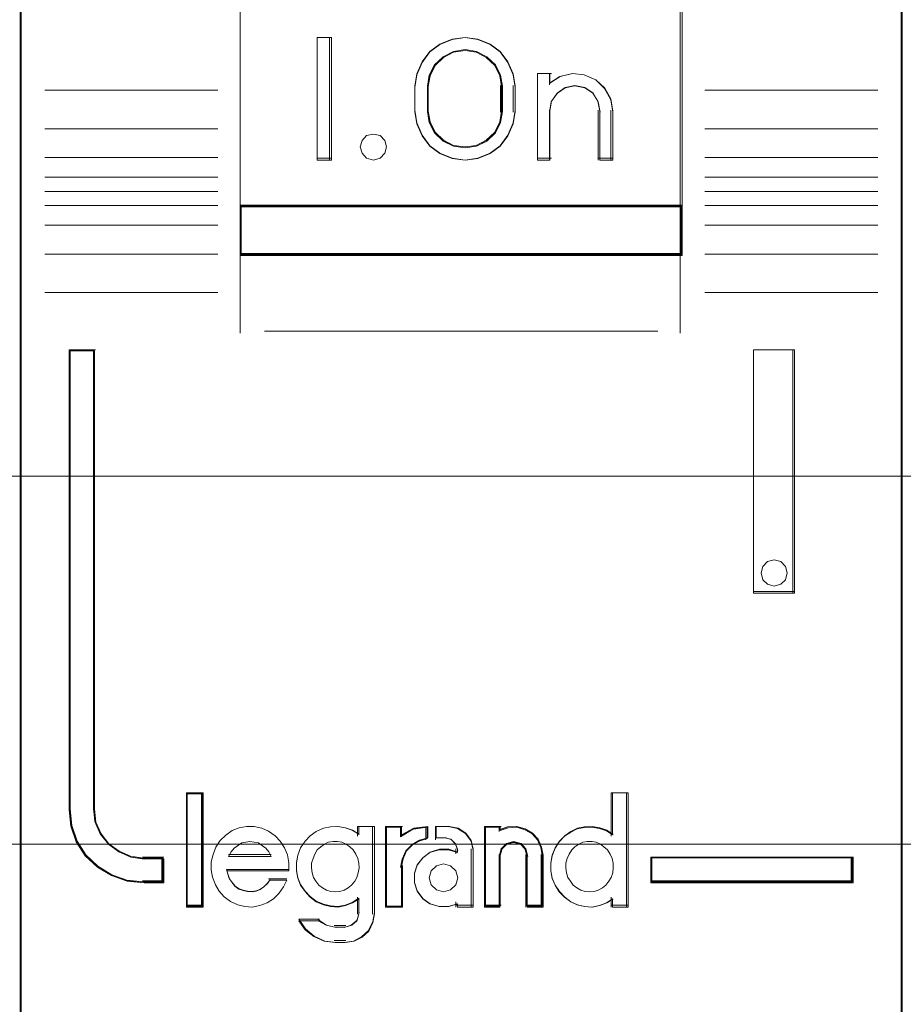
# Model space of a CAD drawing. Header units: millimetres. Extents: x 12819 to 17524, y -4386 to -1138.
# Tile 80 of 94: x 13087.94 to 13089.74, y -4201.18 to -4199.18. Entities that reach past the tile are written whole.
import ezdxf

# ---------------------------------------------------------------- set-up
doc = ezdxf.new("R2010")
doc.units = ezdxf.units.MM
doc.layers.get('0').update_dxf_attribs({"lineweight": 15})
doc.layers.add('30', color=7, linetype='Continuous', lineweight=15)
doc.layers.add('45', color=7, linetype='Continuous', lineweight=15)

# ---------------------------------------------------------------- blocks, each defined once
blk = doc.blocks.new('*U364')
at = {"layer": '30', "color": 7}
blk.add_lwpolyline([(51.982287, -142.479069), (396.085575, -142.479069), (396.085575, -178.45531), (51.982287, -178.45531), (51.982287, -142.479069)], close=True, dxfattribs=at)
for points in [[(51.982287, -142.479069), (396.085575, -142.479069), (396.085575, -178.45531), (51.982287, -178.45531), (51.982287, -142.479069)], [(51.982287, -149.975715), (396.085575, -149.975715), (396.085575, -170.958664), (51.982287, -170.958664), (51.982287, -149.975715)]]:
    blk.add_lwpolyline(points, dxfattribs=at)
blk = doc.blocks.new('*U368')
at = {"layer": '45', "color": 7}
for points in [[(277.976299, -119.225501), (260.022277, -119.225501), (260.022277, -200.870911), (277.976299, -200.870911), (277.976299, -119.225501)], [(264.501169, -165.475841), (273.497407, -165.475841), (273.497407, -161.011192), (264.501169, -161.011192), (264.501169, -165.475841)], [(266.358325, -162.022608), (266.358325, -164.525244), (266.064257, -164.525244), (266.064257, -162.022608), (266.358325, -162.022608)], [(270.055695, -162.767838), (270.095259, -163.018101), (270.095259, -163.529751), (270.055695, -163.780015), (269.948306, -164.024717), (269.795702, -164.236051), (269.586576, -164.386209), (269.337887, -164.486315), (269.077893, -164.525244), (268.812248, -164.486315), (268.563558, -164.386209), (268.360085, -164.236051), (268.201828, -164.024717), (268.09444, -163.780015), (268.054875, -163.529751), (268.054875, -163.018101), (268.09444, -162.767838), (268.201828, -162.523135), (268.360085, -162.311802), (268.563558, -162.161644), (268.812248, -162.061538), (269.077893, -162.022608), (269.337887, -162.061538), (269.586576, -162.161644), (269.795702, -162.311802), (269.948306, -162.523135), (270.055695, -162.767838)], [(269.839646, -163.531058), (269.839646, -163.017867), (269.799854, -162.794741), (269.697531, -162.582771), (269.521308, -162.415426), (269.310978, -162.309441), (269.07791, -162.270394), (268.839156, -162.309441), (268.628826, -162.415426), (268.452604, -162.582771), (268.350281, -162.794741), (268.310489, -163.017867), (268.310489, -163.531058), (268.350281, -163.754185), (268.452604, -163.966155), (268.628826, -164.133499), (268.839156, -164.239485), (269.07791, -164.272953), (269.310978, -164.239485), (269.521308, -164.133499), (269.697531, -163.966155), (269.799854, -163.754185), (269.839646, -163.531058)], [(271.015592, -162.817453), (271.266085, -162.76146), (271.505191, -162.783858), (271.738604, -162.884645), (271.920781, -163.058224), (272.046027, -163.276597), (272.085878, -163.522967), (272.085878, -164.525244), (271.823999, -164.525244), (271.823999, -163.522967), (271.784148, -163.321392), (271.681674, -163.159012), (271.516577, -163.047025), (271.311629, -163.00783), (271.118066, -163.047025), (270.958662, -163.159012), (270.839109, -163.321392), (270.804951, -163.522967), (270.804951, -164.525244), (270.554459, -164.525244), (270.554459, -162.76146), (270.804951, -162.76146), (270.804951, -162.951837), (271.015592, -162.817453)], [(267.442157, -164.123581), (267.478048, -164.253531), (267.442157, -164.383481), (267.346446, -164.483897), (267.214844, -164.525244), (267.071279, -164.483897), (266.98155, -164.383481), (266.939677, -164.253531), (266.98155, -164.123581), (267.071279, -164.023165), (267.214844, -163.993631), (267.346446, -164.023165), (267.442157, -164.123581)], [(273.497407, -165.437547), (264.501169, -165.437547), (264.501169, -166.462479), (273.497407, -166.462479), (273.497407, -165.437547)], [(262.944867, -179.243719), (262.944867, -178.754938), (262.542878, -178.754938), (262.271111, -178.716495), (262.033314, -178.612148), (261.823827, -178.463867), (261.659634, -178.260666), (261.55206, -178.019021), (261.523751, -177.755409), (261.523751, -168.386197), (261.019849, -168.386197), (261.019849, -177.755409), (261.05382, -178.090416), (261.161394, -178.408948), (261.342572, -178.689035), (261.591692, -178.919696), (261.880445, -179.095437), (262.197507, -179.205276), (262.542878, -179.243719), (262.944867, -179.243719)], [(274.949654, -168.386197), (274.949654, -173.344165), (275.786618, -173.344165), (275.786618, -168.386197), (274.949654, -168.386197)], [(275.601485, -172.796083), (275.637322, -172.926033), (275.601485, -173.067796), (275.505919, -173.156399), (275.368543, -173.197746), (275.23714, -173.156399), (275.141574, -173.067796), (275.105736, -172.926033), (275.141574, -172.796083), (275.23714, -172.695667), (275.368543, -172.666133), (275.505919, -172.695667), (275.601485, -172.796083)], [(263.729804, -179.716765), (263.729804, -177.428125), (263.422163, -177.428125), (263.422163, -179.716765), (263.729804, -179.716765)], [(276.978727, -178.716611), (272.859504, -178.716611), (272.859504, -179.243719), (276.978727, -179.243719), (276.978727, -178.716611)]]:
    blk.add_lwpolyline(points, close=True, dxfattribs=at)
at = {"layer": '45', "color": 139}
for points in [[(277.976299, -119.225501), (260.022277, -119.225501), (260.022277, -200.870911), (277.976299, -200.870911), (277.976299, -119.225501)], [(267.478048, -164.253531), (267.442157, -164.123581), (267.346446, -164.023165), (267.214844, -163.993631), (267.071279, -164.023165), (266.98155, -164.123581), (266.939677, -164.253531), (266.98155, -164.383481), (267.071279, -164.483897), (267.214844, -164.525244), (267.346446, -164.483897), (267.442157, -164.383481), (267.478048, -164.253531)], [(275.637322, -172.926033), (275.601485, -172.796083), (275.505919, -172.695667), (275.368543, -172.666133), (275.23714, -172.695667), (275.141574, -172.796083), (275.105736, -172.926033), (275.141574, -173.067796), (275.23714, -173.156399), (275.368543, -173.197746), (275.505919, -173.156399), (275.601485, -173.067796), (275.637322, -172.926033)], [(266.432852, -179.428432), (266.53105, -179.417057), (266.617696, -179.38862), (266.698564, -179.34312), (266.767881, -179.286245), (266.831421, -179.20662), (266.871855, -179.132682), (266.900737, -179.035995), (266.923842, -178.939307), (266.912289, -178.84262), (266.89496, -178.745932), (266.854526, -178.66062), (266.802539, -178.56962), (266.733223, -178.507057), (266.65813, -178.45587), (266.571485, -178.416057), (266.479063, -178.398995), (266.392418, -178.398995), (266.29422, -178.416057), (266.219128, -178.45587), (266.138259, -178.507057), (266.068943, -178.56962), (266.022732, -178.66062), (265.982297, -178.745932), (265.953416, -178.84262), (265.953416, -178.939307), (265.964968, -179.035995), (265.99385, -179.132682), (266.040061, -179.20662), (266.097824, -179.286245), (266.178693, -179.34312), (266.259562, -179.38862), (266.346207, -179.417057), (266.432852, -179.428432)], [(271.610844, -179.428432), (271.703289, -179.417057), (271.789956, -179.38862), (271.876623, -179.34312), (271.945957, -179.286245), (272.003735, -179.20662), (272.055735, -179.132682), (272.084624, -179.035995), (272.090402, -178.939307), (272.090402, -178.84262), (272.073068, -178.745932), (272.032624, -178.66062), (271.974846, -178.56962), (271.905512, -178.507057), (271.836178, -178.45587), (271.749511, -178.416057), (271.662844, -178.398995), (271.564621, -178.398995), (271.477954, -178.416057), (271.391287, -178.45587), (271.310398, -178.507057), (271.25262, -178.56962), (271.194842, -178.66062), (271.154397, -178.745932), (271.131286, -178.84262), (271.131286, -178.939307), (271.142841, -179.035995), (271.17173, -179.132682), (271.223731, -179.20662), (271.281509, -179.286245), (271.350842, -179.34312), (271.43751, -179.38862), (271.524177, -179.417057), (271.610844, -179.428432)], [(268.930295, -179.141226), (268.88877, -179.000553), (268.781991, -178.895049), (268.639619, -178.85402), (268.497248, -178.895049), (268.390469, -179.000553), (268.348944, -179.141226), (268.390469, -179.281898), (268.497248, -179.387403), (268.639619, -179.428432), (268.781991, -179.387403), (268.88877, -179.281898), (268.930295, -179.141226)]]:
    blk.add_lwpolyline(points, close=True, dxfattribs=at)
at = {"layer": '45', "color": 254}
blk.add_lwpolyline([(277.958202, -119.243522), (260.042636, -119.243522), (260.042636, -200.852891), (277.958202, -200.852891), (277.958202, -119.243522)], close=True, dxfattribs=at)
at = {"layer": '45', "color": 139}
for points in [[(264.501169, -155.332392), (264.501169, -166.462479)], [(273.458952, -155.332392), (273.458952, -166.462479)], [(266.358325, -162.022608), (266.064257, -162.022608)], [(266.064257, -162.022608), (266.064257, -164.525244)], [(266.31987, -162.022608), (266.31987, -164.525244)], [(270.095259, -163.040782), (270.055695, -162.784817), (269.948306, -162.534539), (269.795702, -162.318391), (269.586576, -162.164811), (269.337887, -162.062425), (269.077893, -162.022608), (268.812248, -162.062425), (268.563558, -162.164811), (268.360085, -162.318391), (268.201828, -162.534539), (268.09444, -162.784817), (268.054875, -163.040782)], [(269.839646, -163.040782), (269.799854, -162.810816), (269.697531, -162.592347), (269.521308, -162.419872), (269.310978, -162.310638), (269.07791, -162.270394), (268.839156, -162.310638), (268.628826, -162.419872), (268.452604, -162.592347), (268.350281, -162.810816), (268.310489, -163.040782)], [(270.554459, -162.76146), (270.837217, -162.76146)], [(270.554459, -162.76146), (270.554459, -164.525244)], [(270.798762, -162.76146), (270.798762, -162.98672)], [(272.085878, -163.545364), (272.045834, -163.291748), (271.919983, -163.066952), (271.736926, -162.888268), (271.502385, -162.784516), (271.262124, -162.76146), (271.010421, -162.8191), (270.798762, -162.957436)], [(268.054875, -163.545364), (268.054875, -163.002488)], [(268.310489, -163.545364), (268.310489, -163.002488)], [(269.801191, -163.545364), (269.801191, -163.002488)], [(270.054542, -163.545364), (270.054542, -163.002488)], [(271.830264, -163.545364), (271.789926, -163.332935), (271.6862, -163.161811), (271.519085, -163.043794), (271.311632, -163.002488), (271.115704, -163.043794), (270.954352, -163.161811), (270.833337, -163.332935), (270.798762, -163.545364)], [(264.041969, -163.094845), (260.522194, -163.094845)], [(273.956607, -163.094845), (277.478644, -163.094845)], [(268.054875, -163.50707), (268.09444, -163.763036), (268.201828, -164.013313), (268.360085, -164.229462), (268.563558, -164.383041), (268.812248, -164.485428), (269.077893, -164.525244), (269.337887, -164.485428), (269.586576, -164.383041), (269.795702, -164.229462), (269.948306, -164.013313), (270.055695, -163.763036), (270.095259, -163.50707)], [(268.310489, -163.50707), (268.350281, -163.737411), (268.452604, -163.956235), (268.628826, -164.12899), (268.839156, -164.238402), (269.07791, -164.272953), (269.310978, -164.238402), (269.521308, -164.12899), (269.697531, -163.956235), (269.799854, -163.737411), (269.839646, -163.50707)], [(270.798762, -163.50707), (270.798762, -164.525244)], [(271.789547, -163.50707), (271.789547, -164.525244)], [(272.045161, -163.50707), (272.045161, -164.525244)], [(264.041969, -163.883254), (260.522194, -163.883254)], [(273.956607, -163.883254), (277.478644, -163.883254)], [(264.041969, -164.468929), (260.522194, -164.468929)], [(266.358325, -164.484698), (266.064257, -164.484698)], [(270.554459, -164.484698), (270.837217, -164.484698)], [(271.789547, -164.484698), (272.085878, -164.484698)], [(273.956607, -164.468929), (277.478644, -164.468929)], [(264.041969, -164.867639), (260.522194, -164.867639)], [(273.956607, -164.867639), (277.478644, -164.867639)], [(264.041969, -165.16273), (260.522194, -165.16273)], [(273.956607, -165.16273), (277.478644, -165.16273)], [(264.501169, -165.437547), (273.497407, -165.437547)], [(264.041969, -165.44881), (260.522194, -165.44881)], [(273.956607, -165.44881), (277.478644, -165.44881)], [(264.041969, -165.847519), (260.522194, -165.847519)], [(273.956607, -165.847519), (277.478644, -165.847519)], [(264.041969, -166.4377), (260.522194, -166.4377)], [(264.501169, -166.421932), (273.497407, -166.421932)], [(264.501169, -166.421932), (264.501169, -168.043802)], [(273.458952, -166.421932), (273.458952, -168.043802)], [(273.956607, -166.4377), (277.478644, -166.4377)], [(264.041969, -167.221604), (260.522194, -167.221604)], [(273.956607, -167.221604), (277.478644, -167.221604)], [(264.994299, -168.003256), (273.004277, -168.003256)], [(261.019849, -168.386197), (261.019849, -177.759257)], [(261.019849, -168.386197), (261.553696, -168.386197)], [(261.512979, -168.386197), (261.512979, -177.759257)], [(274.949654, -173.344165), (274.949654, -168.386197)], [(274.949654, -168.386197), (275.786618, -168.386197)], [(275.748163, -173.344165), (275.748163, -168.386197)], [(274.949654, -173.305871), (275.786618, -173.305871)], [(263.404067, -177.410104), (263.404067, -179.734785)], [(263.404067, -177.410104), (263.747901, -177.410104)], [(263.709446, -177.410104), (263.709446, -179.734785)], [(272.051947, -177.410104), (272.051947, -178.29087)], [(272.051947, -177.410104), (272.400305, -177.410104)], [(272.36185, -177.410104), (272.36185, -179.734785)], [(261.019849, -177.720963), (261.054007, -178.063723), (261.162174, -178.389627), (261.34435, -178.676197), (261.594842, -178.912196), (261.885186, -179.092005), (262.203994, -179.204386), (262.551268, -179.243719)], [(261.512979, -177.720963), (261.54182, -177.994245), (261.651418, -178.244754), (261.818697, -178.455409), (262.032123, -178.60913), (262.274391, -178.717304), (262.551268, -178.757158)], [(265.489692, -178.99498), (265.489692, -178.832447), (265.461253, -178.669914), (265.398689, -178.529799), (265.313373, -178.395289), (265.210994, -178.283197), (265.074489, -178.187919), (264.937984, -178.131874), (264.784415, -178.092642), (264.630847, -178.092642), (264.477279, -178.120664), (264.335086, -178.17671), (264.209956, -178.271988), (264.090514, -178.378475), (264.005199, -178.512986), (263.948321, -178.664309), (263.908507, -178.815633), (263.908507, -178.978166), (263.936946, -179.12949), (263.993823, -179.280814), (264.073451, -179.409719), (264.17583, -179.527416), (264.30096, -179.622694), (264.44884, -179.689949), (264.591033, -179.723576), (264.744601, -179.734785), (264.89817, -179.706762), (265.04605, -179.650717), (265.176868, -179.566648), (265.284934, -179.460161), (265.381625, -179.325651), (265.449878, -179.185536)], [(266.923842, -178.255175), (266.786664, -178.171106), (266.64377, -178.120664), (266.49516, -178.092642), (266.340835, -178.103851), (266.197941, -178.131874), (266.049331, -178.199129), (265.923585, -178.283197), (265.820701, -178.395289), (265.729249, -178.529799), (265.672091, -178.681123), (265.643512, -178.832447), (265.643512, -178.99498), (265.672091, -179.146304), (265.729249, -179.286418), (265.820701, -179.420929), (265.923585, -179.53302), (266.049331, -179.628298), (266.197941, -179.689949), (266.340835, -179.723576), (266.49516, -179.734785), (266.64377, -179.706762), (266.786664, -179.650717), (266.923842, -179.566648)], [(266.885387, -178.092642), (266.885387, -178.29087)], [(266.885387, -178.092642), (267.236007, -178.092642)], [(267.19529, -178.092642), (267.19529, -179.883457)], [(267.455428, -178.092642), (267.455428, -179.734785)], [(267.455428, -178.092642), (267.806048, -178.092642)], [(268.321799, -178.092642), (268.028606, -178.139946), (267.765331, -178.302133)], [(267.765331, -178.092642), (267.765331, -178.302133)], [(268.281082, -178.092642), (268.281082, -178.362953)], [(268.47562, -178.092642), (268.47562, -178.362953)], [(268.769688, -178.092642), (268.47562, -178.092642)], [(269.24246, -178.58596), (269.200359, -178.395765), (269.086085, -178.235288), (268.923695, -178.134247), (268.731233, -178.092642)], [(269.473191, -178.092642), (269.473191, -179.734785)], [(269.473191, -178.092642), (269.812501, -178.092642)], [(270.6653, -178.707601), (270.63629, -178.531898), (270.566665, -178.362052), (270.450624, -178.233204), (270.293969, -178.145352), (270.125709, -178.092642), (269.940043, -178.104355), (269.771784, -178.162923)], [(269.771784, -178.092642), (269.771784, -178.198514)], [(272.090402, -178.255175), (271.964525, -178.171106), (271.821482, -178.120664), (271.666996, -178.092642), (271.51251, -178.103851), (271.363746, -178.131874), (271.232147, -178.199129), (271.10627, -178.283197), (270.997558, -178.395289), (270.911732, -178.529799), (270.854515, -178.681123), (270.825907, -178.832447), (270.825907, -178.99498), (270.854515, -179.146304), (270.911732, -179.286418), (270.997558, -179.420929), (271.10627, -179.53302), (271.232147, -179.628298), (271.363746, -179.689949), (271.51251, -179.723576), (271.666996, -179.734785), (271.821482, -179.706762), (271.964525, -179.650717), (272.090402, -179.566648)], [(265.127761, -178.707601), (265.081366, -178.61313), (265.023372, -178.537553), (264.95378, -178.487168), (264.872588, -178.430485), (264.785597, -178.411591), (264.698606, -178.398995), (264.611615, -178.411591), (264.530424, -178.430485), (264.443433, -178.487168), (264.37384, -178.537553), (264.315846, -178.61313), (264.263652, -178.707601)], [(268.321799, -178.322406), (268.148277, -178.375039), (267.998688, -178.462761), (267.873034, -178.591419), (267.795248, -178.761013), (267.765331, -178.930608)], [(268.47562, -178.322406), (268.697302, -178.322406)], [(268.930295, -178.58596), (268.885054, -178.457398), (268.788108, -178.354547), (268.658847, -178.322406)], [(270.355397, -178.707601), (270.31371, -178.550149), (270.218426, -178.443081), (270.06359, -178.398995), (269.920665, -178.443081), (269.81347, -178.550149), (269.771784, -178.707601)], [(264.263652, -178.667054), (265.127761, -178.667054)], [(268.930295, -178.615463), (268.744567, -178.558929), (268.55884, -178.558929), (268.367308, -178.615463), (268.222209, -178.722877), (268.106129, -178.875518), (268.048089, -179.045119), (268.048089, -179.237333), (268.106129, -179.406934), (268.222209, -179.565228), (268.367308, -179.666989), (268.55884, -179.723522), (268.744567, -179.723522), (268.930295, -179.666989)], [(268.89184, -178.547666), (268.89184, -178.651286)], [(269.201743, -178.547666), (269.201743, -179.734785)], [(269.771784, -178.667054), (269.771784, -179.734785)], [(270.316942, -178.667054), (270.316942, -179.734785)], [(270.626845, -178.667054), (270.626845, -179.734785)], [(262.512812, -178.716611), (262.944867, -178.716611)], [(262.90415, -178.716611), (262.90415, -179.243719)], [(262.90415, -178.716611), (262.90415, -179.243719)], [(272.859504, -178.716611), (276.978727, -178.716611)], [(272.859504, -178.716611), (272.859504, -179.243719)], [(276.940272, -179.243719), (276.940272, -178.716611)], [(264.218411, -178.973407), (265.489692, -178.973407)], [(264.218411, -178.973407), (264.247421, -179.063215), (264.276431, -179.153022), (264.334452, -179.236843), (264.392472, -179.308689), (264.473701, -179.36856), (264.560732, -179.398496), (264.647763, -179.416458), (264.740595, -179.428432), (264.827626, -179.410471), (264.903053, -179.380535), (264.984282, -179.32665), (265.053906, -179.254804), (265.111927, -179.176971)], [(267.455428, -179.734785), (267.806048, -179.734785), (267.806048, -178.892314)], [(262.512812, -179.203172), (262.944867, -179.203172)], [(265.073472, -179.160373), (265.451237, -179.160373)], [(272.859504, -179.203172), (276.978727, -179.203172)], [(266.885387, -179.532052), (266.885387, -179.883457)], [(268.89184, -179.631166), (268.89184, -179.734785)], [(272.051947, -179.532052), (272.051947, -179.734785)], [(263.404067, -179.696491), (263.747901, -179.696491)], [(266.613939, -180.457869), (266.803522, -180.428586), (266.969407, -180.340734), (267.111594, -180.211886), (267.20046, -180.030326), (267.236007, -179.84291)], [(266.613939, -180.151516), (266.759404, -180.107429), (266.87957, -180.000362), (266.923842, -179.84291)], [(268.89184, -179.696491), (269.24246, -179.696491)], [(269.473191, -179.696491), (269.812501, -179.696491)], [(270.316942, -179.696491), (270.6653, -179.696491)], [(272.051947, -179.696491), (272.400305, -179.696491)], [(265.693278, -179.980319), (265.827749, -180.177308), (266.008993, -180.326543), (266.225316, -180.428022), (266.453332, -180.457869)], [(265.693278, -179.980319), (266.116284, -179.980319)], [(266.075567, -179.980319), (266.25516, -180.101583), (266.453332, -180.151516)], [(266.414877, -180.110969), (266.652394, -180.110969)], [(266.652394, -180.417323), (266.414877, -180.417323)]]:
    blk.add_lwpolyline(points, dxfattribs=at)
at = {"layer": '45', "color": 59}
for points in [[(264.501169, -165.475841), (273.497407, -165.475841), (273.497407, -161.011192), (264.501169, -161.011192), (264.501169, -165.475841)], [(266.358325, -162.022608), (266.358325, -164.525244), (266.064257, -164.525244), (266.064257, -162.022608), (266.358325, -162.022608)], [(270.055695, -162.767838), (270.095259, -163.018101), (270.095259, -163.529751), (270.055695, -163.780015), (269.948306, -164.024717), (269.795702, -164.236051), (269.586576, -164.386209), (269.337887, -164.486315), (269.077893, -164.525244), (268.812248, -164.486315), (268.563558, -164.386209), (268.360085, -164.236051), (268.201828, -164.024717), (268.09444, -163.780015), (268.054875, -163.529751), (268.054875, -163.018101), (268.09444, -162.767838), (268.201828, -162.523135), (268.360085, -162.311802), (268.563558, -162.161644), (268.812248, -162.061538), (269.077893, -162.022608), (269.337887, -162.061538), (269.586576, -162.161644), (269.795702, -162.311802), (269.948306, -162.523135), (270.055695, -162.767838)], [(269.839646, -163.531058), (269.839646, -163.017867), (269.799854, -162.794741), (269.697531, -162.582771), (269.521308, -162.415426), (269.310978, -162.309441), (269.07791, -162.270394), (268.839156, -162.309441), (268.628826, -162.415426), (268.452604, -162.582771), (268.350281, -162.794741), (268.310489, -163.017867), (268.310489, -163.531058), (268.350281, -163.754185), (268.452604, -163.966155), (268.628826, -164.133499), (268.839156, -164.239485), (269.07791, -164.272953), (269.310978, -164.239485), (269.521308, -164.133499), (269.697531, -163.966155), (269.799854, -163.754185), (269.839646, -163.531058)], [(269.821549, -163.52639), (269.821549, -163.022435), (269.782699, -162.803325), (269.682798, -162.59517), (269.510746, -162.430837), (269.305394, -162.326759), (269.077842, -162.288415), (268.84474, -162.326759), (268.639388, -162.430837), (268.467337, -162.59517), (268.367436, -162.803325), (268.328585, -163.022435), (268.328585, -163.52639), (268.367436, -163.7455), (268.467337, -163.953656), (268.639388, -164.117989), (268.84474, -164.222066), (269.077842, -164.254933), (269.305394, -164.222066), (269.510746, -164.117989), (269.682798, -163.953656), (269.782699, -163.7455), (269.821549, -163.52639)], [(271.015592, -162.817453), (271.266085, -162.76146), (271.505191, -162.783858), (271.738604, -162.884645), (271.920781, -163.058224), (272.046027, -163.276597), (272.085878, -163.522967), (272.085878, -164.525244), (271.823999, -164.525244), (271.823999, -163.522967), (271.784148, -163.321392), (271.681674, -163.159012), (271.516577, -163.047025), (271.311629, -163.00783), (271.118066, -163.047025), (270.958662, -163.159012), (270.839109, -163.321392), (270.804951, -163.522967), (270.804951, -164.525244), (270.554459, -164.525244), (270.554459, -162.76146), (270.804951, -162.76146), (270.804951, -162.951837), (271.015592, -162.817453)], [(267.442157, -164.123581), (267.478048, -164.253531), (267.442157, -164.383481), (267.346446, -164.483897), (267.214844, -164.525244), (267.071279, -164.483897), (266.98155, -164.383481), (266.939677, -164.253531), (266.98155, -164.123581), (267.071279, -164.023165), (267.214844, -163.993631), (267.346446, -164.023165), (267.442157, -164.123581)], [(273.497407, -165.437547), (264.501169, -165.437547), (264.501169, -166.462479), (273.497407, -166.462479), (273.497407, -165.437547)], [(273.479311, -165.455567), (264.519265, -165.455567), (264.519265, -166.442205), (273.479311, -166.442205), (273.479311, -165.455567)], [(274.949654, -168.386197), (274.949654, -173.344165), (275.786618, -173.344165), (275.786618, -168.386197), (274.949654, -168.386197)], [(275.601485, -172.796083), (275.637322, -172.926033), (275.601485, -173.067796), (275.505919, -173.156399), (275.368543, -173.197746), (275.23714, -173.156399), (275.141574, -173.067796), (275.105736, -172.926033), (275.141574, -172.796083), (275.23714, -172.695667), (275.368543, -172.666133), (275.505919, -172.695667), (275.601485, -172.796083)], [(263.747901, -179.734785), (263.747901, -177.410104), (263.404067, -177.410104), (263.404067, -179.734785), (263.747901, -179.734785)], [(270.825907, -178.839394), (270.825907, -179.000676), (270.854325, -179.150834), (270.911163, -179.28987), (270.996419, -179.423345), (271.10441, -179.534574), (271.229453, -179.629118), (271.360179, -179.690294), (271.507957, -179.723662), (271.661418, -179.734785), (271.814879, -179.706978), (271.956973, -179.651364), (272.082015, -179.567942), (272.082015, -179.734785), (272.400305, -179.734785), (272.400305, -177.410104), (272.082015, -177.410104), (272.082015, -178.266566), (271.956973, -178.183144), (271.814879, -178.133091), (271.661418, -178.105284), (271.507957, -178.116407), (271.360179, -178.144214), (271.229453, -178.210951), (271.10441, -178.294373), (270.996419, -178.405602), (270.911163, -178.539076), (270.854325, -178.689235), (270.825907, -178.839394)], [(263.908507, -178.978166), (263.936946, -179.12949), (263.993823, -179.280814), (264.073451, -179.409719), (264.17583, -179.527416), (264.30096, -179.622694), (264.44884, -179.689949), (264.591033, -179.723576), (264.744601, -179.734785), (264.89817, -179.706762), (265.04605, -179.650717), (265.176868, -179.566648), (265.284934, -179.460161), (265.381625, -179.325651), (265.449878, -179.185536), (265.102927, -179.185536), (265.04605, -179.258396), (264.977798, -179.325651), (264.89817, -179.376092), (264.824229, -179.404115), (264.738914, -179.420929), (264.64791, -179.409719), (264.562595, -179.392906), (264.477279, -179.364883), (264.397651, -179.308837), (264.340774, -179.241582), (264.283897, -179.163118), (264.255458, -179.079049), (264.227019, -178.99498), (265.489692, -178.99498), (265.489692, -178.832447), (265.461253, -178.669914), (265.398689, -178.529799), (265.313373, -178.395289), (265.210994, -178.283197), (265.074489, -178.187919), (264.937984, -178.131874), (264.784415, -178.092642), (264.630847, -178.092642), (264.477279, -178.120664), (264.335086, -178.17671), (264.209956, -178.271988), (264.090514, -178.378475), (264.005199, -178.512986), (263.948321, -178.664309), (263.908507, -178.815633), (263.908507, -178.978166)], [(265.728825, -178.52673), (265.67195, -178.676992), (265.643512, -178.827253), (265.643512, -178.988645), (265.67195, -179.138907), (265.728825, -179.278038), (265.819824, -179.411604), (265.922199, -179.522909), (266.047324, -179.617518), (266.195198, -179.678735), (266.337385, -179.712127), (266.490947, -179.723257), (266.638822, -179.695431), (266.781009, -179.639779), (266.917508, -179.5563), (266.917508, -179.873519), (266.877696, -180.01265), (266.769634, -180.107259), (266.638822, -180.146216), (266.434072, -180.146216), (266.252073, -180.107259), (266.087136, -180.01265), (265.6947, -180.01265), (265.825512, -180.196303), (266.001824, -180.335434), (266.212261, -180.430043), (266.434072, -180.457869), (266.638822, -180.457869), (266.820821, -180.430043), (266.980071, -180.346564), (267.11657, -180.224129), (267.201882, -180.051607), (267.236007, -179.873519), (267.236007, -178.092642), (266.917508, -178.092642), (266.917508, -178.254034), (266.781009, -178.170555), (266.638822, -178.120468), (266.490947, -178.092642), (266.337385, -178.103772), (266.195198, -178.131598), (266.047324, -178.198381), (265.922199, -178.28186), (265.819824, -178.393165), (265.728825, -178.52673)], [(267.455428, -178.092642), (267.455428, -179.734785), (267.781044, -179.734785), (267.781044, -178.910911), (267.810117, -178.748378), (267.885706, -178.585845), (268.007812, -178.462544), (268.153177, -178.378475), (268.321799, -178.328034), (268.321799, -178.092642), (268.036885, -178.131874), (267.781044, -178.266384), (267.781044, -178.092642), (267.455428, -178.092642)], [(267.475786, -178.110662), (267.475786, -179.716765), (267.786949, -179.716765), (267.786949, -178.910973), (267.814732, -178.752007), (267.886966, -178.593041), (268.003652, -178.472446), (268.142565, -178.390223), (268.303703, -178.340889), (268.303703, -178.110662), (268.031435, -178.149033), (267.786949, -178.280591), (267.786949, -178.110662), (267.475786, -178.110662)], [(268.105511, -178.882888), (268.048089, -179.051026), (268.048089, -179.241582), (268.105511, -179.409719), (268.220354, -179.566648), (268.363908, -179.66753), (268.5534, -179.723576), (268.737149, -179.723576), (268.920899, -179.66753), (268.920899, -179.734785), (269.24246, -179.734785), (269.24246, -178.557822), (269.202265, -178.378475), (269.093164, -178.227152), (268.938125, -178.131874), (268.754376, -178.092642), (268.490236, -178.092642), (268.490236, -178.328034), (268.679728, -178.328034), (268.794571, -178.356057), (268.880704, -178.44573), (268.920899, -178.557822), (268.920899, -178.625077), (268.737149, -178.569031), (268.5534, -178.569031), (268.363908, -178.625077), (268.220354, -178.731564), (268.105511, -178.882888)], [(269.473191, -178.092642), (269.473191, -179.734785), (269.782681, -179.734785), (269.782681, -178.681123), (269.8228, -178.541008), (269.925963, -178.44573), (270.063514, -178.406498), (270.212528, -178.44573), (270.304229, -178.541008), (270.344348, -178.681123), (270.344348, -179.734785), (270.6653, -179.734785), (270.6653, -178.681123), (270.636644, -178.512986), (270.567868, -178.350452), (270.453242, -178.227152), (270.298497, -178.143083), (270.13229, -178.092642), (269.948888, -178.103851), (269.782681, -178.159897), (269.782681, -178.092642), (269.473191, -178.092642)], [(269.491288, -178.110662), (269.491288, -179.716765), (269.791381, -179.716765), (269.791381, -178.686228), (269.830282, -178.549189), (269.930313, -178.456002), (270.063688, -178.417631), (270.208178, -178.456002), (270.297094, -178.549189), (270.335995, -178.686228), (270.335995, -179.716765), (270.647203, -179.716765), (270.647203, -178.686228), (270.619417, -178.521781), (270.55273, -178.362815), (270.441584, -178.24222), (270.291537, -178.159996), (270.130376, -178.110662), (269.952542, -178.121625), (269.791381, -178.176441), (269.791381, -178.110662), (269.491288, -178.110662)], [(265.081366, -178.61313), (265.127761, -178.707601), (264.263652, -178.707601), (264.315846, -178.61313), (264.37384, -178.537553), (264.443433, -178.487168), (264.530424, -178.430485), (264.611615, -178.411591), (264.698606, -178.398995), (264.785597, -178.411591), (264.872588, -178.430485), (264.95378, -178.487168), (265.023372, -178.537553), (265.081366, -178.61313)], [(265.127761, -178.707601), (264.263652, -178.707601), (264.315846, -178.61313), (264.37384, -178.537553), (264.443433, -178.487168), (264.530424, -178.430485), (264.611615, -178.411591), (264.698606, -178.398995), (264.785597, -178.411591), (264.872588, -178.430485), (264.95378, -178.487168), (265.023372, -178.537553), (265.081366, -178.61313), (265.127761, -178.707601)], [(266.831421, -179.20662), (266.767881, -179.286245), (266.698564, -179.34312), (266.617696, -179.38862), (266.53105, -179.417057), (266.432852, -179.428432), (266.346207, -179.417057), (266.259562, -179.38862), (266.178693, -179.34312), (266.097824, -179.286245), (266.040061, -179.20662), (265.99385, -179.132682), (265.964968, -179.035995), (265.953416, -178.939307), (265.953416, -178.84262), (265.982297, -178.745932), (266.022732, -178.66062), (266.068943, -178.56962), (266.138259, -178.507057), (266.219128, -178.45587), (266.29422, -178.416057), (266.392418, -178.398995), (266.479063, -178.398995), (266.571485, -178.416057), (266.65813, -178.45587), (266.733223, -178.507057), (266.802539, -178.56962), (266.854526, -178.66062), (266.89496, -178.745932), (266.912289, -178.84262), (266.923842, -178.939307), (266.900737, -179.035995), (266.871855, -179.132682), (266.831421, -179.20662)], [(266.022732, -178.66062), (266.068943, -178.56962), (266.138259, -178.507057), (266.219128, -178.45587), (266.29422, -178.416057), (266.392418, -178.398995), (266.479063, -178.398995), (266.571485, -178.416057), (266.65813, -178.45587), (266.733223, -178.507057), (266.802539, -178.56962), (266.854526, -178.66062), (266.89496, -178.745932), (266.912289, -178.84262), (266.923842, -178.939307), (266.900737, -179.035995), (266.871855, -179.132682), (266.831421, -179.20662), (266.767881, -179.286245), (266.698564, -179.34312), (266.617696, -179.38862), (266.53105, -179.417057), (266.432852, -179.428432), (266.346207, -179.417057), (266.259562, -179.38862), (266.178693, -179.34312), (266.097824, -179.286245), (266.040061, -179.20662), (265.99385, -179.132682), (265.964968, -179.035995), (265.953416, -178.939307), (265.953416, -178.84262), (265.982297, -178.745932), (266.022732, -178.66062)], [(271.749511, -178.416057), (271.836178, -178.45587), (271.905512, -178.507057), (271.974846, -178.56962), (272.032624, -178.66062), (272.073068, -178.745932), (272.090402, -178.84262), (272.090402, -178.939307), (272.084624, -179.035995), (272.055735, -179.132682), (272.003735, -179.20662), (271.945957, -179.286245), (271.876623, -179.34312), (271.789956, -179.38862), (271.703289, -179.417057), (271.610844, -179.428432), (271.524177, -179.417057), (271.43751, -179.38862), (271.350842, -179.34312), (271.281509, -179.286245), (271.223731, -179.20662), (271.17173, -179.132682), (271.142841, -179.035995), (271.131286, -178.939307), (271.131286, -178.84262), (271.154397, -178.745932), (271.194842, -178.66062), (271.25262, -178.56962), (271.310398, -178.507057), (271.391287, -178.45587), (271.477954, -178.416057), (271.564621, -178.398995), (271.662844, -178.398995), (271.749511, -178.416057)], [(271.154397, -178.745932), (271.194842, -178.66062), (271.25262, -178.56962), (271.310398, -178.507057), (271.391287, -178.45587), (271.477954, -178.416057), (271.564621, -178.398995), (271.662844, -178.398995), (271.749511, -178.416057), (271.836178, -178.45587), (271.905512, -178.507057), (271.974846, -178.56962), (272.032624, -178.66062), (272.073068, -178.745932), (272.090402, -178.84262), (272.090402, -178.939307), (272.084624, -179.035995), (272.055735, -179.132682), (272.003735, -179.20662), (271.945957, -179.286245), (271.876623, -179.34312), (271.789956, -179.38862), (271.703289, -179.417057), (271.610844, -179.428432), (271.524177, -179.417057), (271.43751, -179.38862), (271.350842, -179.34312), (271.281509, -179.286245), (271.223731, -179.20662), (271.17173, -179.132682), (271.142841, -179.035995), (271.131286, -178.939307), (271.131286, -178.84262), (271.154397, -178.745932)], [(268.88877, -179.000553), (268.930295, -179.141226), (268.88877, -179.281898), (268.781991, -179.387403), (268.639619, -179.428432), (268.497248, -179.387403), (268.390469, -179.281898), (268.348944, -179.141226), (268.390469, -179.000553), (268.497248, -178.895049), (268.639619, -178.85402), (268.781991, -178.895049), (268.88877, -179.000553)], [(268.348944, -179.141226), (268.390469, -179.000553), (268.497248, -178.895049), (268.639619, -178.85402), (268.781991, -178.895049), (268.88877, -179.000553), (268.930295, -179.141226), (268.88877, -179.281898), (268.781991, -179.387403), (268.639619, -179.428432), (268.497248, -179.387403), (268.390469, -179.281898), (268.348944, -179.141226)], [(276.960631, -178.734632), (272.879863, -178.734632), (272.879863, -179.223446), (276.960631, -179.223446), (276.960631, -178.734632)]]:
    blk.add_lwpolyline(points, close=True, dxfattribs=at)
at = {"layer": '45', "color": 1}
for points in [[(262.944867, -179.243719), (262.944867, -178.754938), (262.542878, -178.754938), (262.271111, -178.716495), (262.033314, -178.612148), (261.823827, -178.463867), (261.659634, -178.260666), (261.55206, -178.019021), (261.523751, -177.755409), (261.523751, -168.386197), (261.019849, -168.386197), (261.019849, -177.755409), (261.05382, -178.090416), (261.161394, -178.408948), (261.342572, -178.689035), (261.591692, -178.919696), (261.880445, -179.095437), (262.197507, -179.205276), (262.542878, -179.243719), (262.944867, -179.243719)], [(262.926771, -179.223446), (262.926771, -178.736389), (262.532812, -178.736389), (262.266473, -178.698081), (262.033427, -178.594103), (261.828125, -178.446344), (261.667212, -178.24386), (261.561787, -178.003067), (261.534043, -177.740385), (261.534043, -168.404218), (261.040207, -168.404218), (261.040207, -177.740385), (261.0735, -178.074211), (261.178925, -178.391618), (261.356484, -178.670718), (261.600628, -178.900565), (261.883612, -179.075687), (262.19434, -179.185138), (262.532812, -179.223446), (262.926771, -179.223446)], [(276.978727, -178.716611), (272.859504, -178.716611), (272.859504, -179.243719), (276.978727, -179.243719), (276.978727, -178.716611)]]:
    blk.add_lwpolyline(points, close=True, dxfattribs=at)

msp = doc.modelspace()

# ---------------------------------------------------------------- block references
at = {"xscale": 0.1000000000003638, "yscale": 0.1000000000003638, "zscale": 0.1000000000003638}
for name in ['*U364', '*U368']:
    msp.add_blockref(name, (13061.9398, -4183.0131), dxfattribs=at)

doc.saveas('drawing.dxf')
